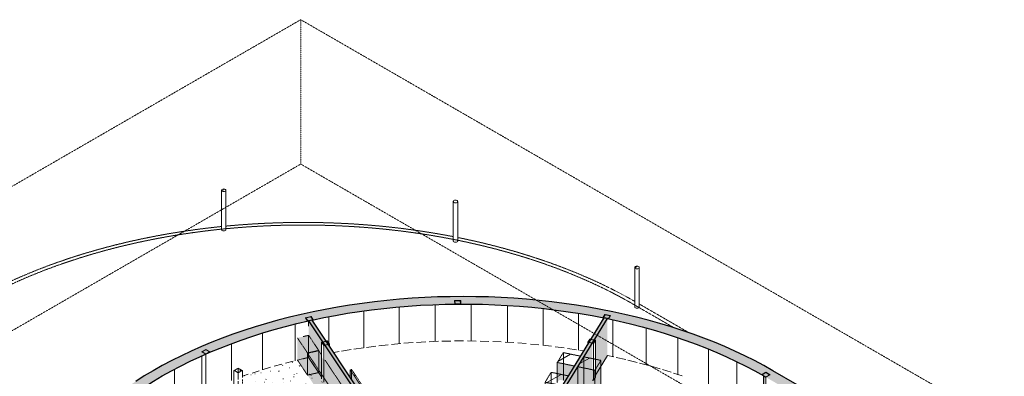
# Model space of a CAD drawing. Header units: millimetres. Extents: x 2807 to 348062, y -35711 to 43067.
# Tile 64 of 191: x 19383 to 52027, y 6967 to 18789. Entities that reach past the tile are written whole.
import ezdxf

# ---------------------------------------------------------------- set-up
doc = ezdxf.new("R2010")
doc.units = ezdxf.units.MM
for name, pattern in [('Hidden', [7.14375, 4.7625, -2.38125]), ('THO_hhidden', [2.5, 1.5, -1]), ('THO_hidden', [6, 3, -3])]:
    doc.linetypes.add(name, pattern=pattern)
doc.layers.add('A-DETL', color=7, linetype='Continuous', lineweight=13, true_color=0x00a600)
doc.layers.add('G-ANNO-SYMB', color=7, linetype='THO_hidden', lineweight=13, true_color=0xff8040)
for name, color, linetype, lineweight in [('A-FLOR', 7, 'Continuous', 18), ('A-FLOR-PATT', 7, 'Continuous', 18), ('A-GENM', 7, 'Continuous', 13), ('A-WALL', 7, 'Continuous', 25), ('A-WALL-PATT', 7, 'Continuous', 25), ('I-WALL', 7, 'Continuous', 18), ('S-COLS', 7, 'Continuous', 13)]:
    doc.layers.add(name, color=color, linetype=linetype, lineweight=lineweight)
pattern_1 = [(30, (3507, -1231.2), (-424.264, 244.949), [])]
pattern_2 = [(30, (3507.014, -1231.216), (-42.426292, 24.494494), []), (30, (3507.014, -1206.967), (-42.426292, 24.494494), [])]
pattern_3 = [(30, (3507, -1231.22), (-282.8426, 163.2997), [])]

# ---------------------------------------------------------------- blocks, each defined once
blk = doc.blocks.new('NLRS_01_GM_WPB_dummy placeholder_gen_tho - kast 600x600x2100-V12-00 isometrie begane grond _plotview_')
at = {"layer": 'A-GENM', "true_color": 0x808080}
h = blk.add_hatch(dxfattribs=at)
h.set_pattern_fill('FP_3', color=8, style=0, pattern_type=2)
h.set_pattern_definition(pattern_1)
h.paths.add_polyline_path([(38454, 7169), (38655, 7496), (38090, 7612), (37888, 7286), (38051, 7252)])
at = {"layer": 'A-GENM', "linetype": 'THO_hhidden', "true_color": 0xdcf8f8, "transparency": 33554636}
h = blk.add_hatch(color=7, dxfattribs=at)
h.paths.add_polyline_path([(38454, 5947), (38454, 7169), (37888, 7286), (37888, 6611), (37938, 6688), (37961, 6699), (37969, 6702), (37990, 6705), (38013, 6703), (38019, 6703), (38262, 6651), (38275, 6644), (38288, 6630), (38291, 6623), (38291, 6612), (38288, 6603), (38274, 6580), (38272, 6488), (38265, 6476), (38184, 6348), (38169, 6340), (38147, 6335), (38122, 6337), (37888, 6383), (37888, 6064), (38019, 6037)])
h.paths.add_polyline_path([(38272, 6615), (38272, 6616), (38270, 6625), (38262, 6635), (38253, 6640), (38239, 6645), (38250, 6640), (38265, 6630), (38270, 6623), (38271, 6622), (38272, 6616)])
h.paths.add_polyline_path([(37949, 6673), (37961, 6683), (37969, 6687), (37987, 6691), (37969, 6689), (37953, 6679), (37949, 6673)])
blk.add_hatch(color=7, dxfattribs=at).paths.add_polyline_path([(38454, 5947), (38655, 6274), (38655, 7496), (38454, 7169), (38454, 6221)])
at = {"layer": 'A-GENM', "linetype": 'THO_hhidden'}
for p, q in [((38090, 7612), (37888, 7286)), ((38655, 7496), (38090, 7612)), ((37888, 7286), (38454, 7169)), ((37888, 6918), (37888, 7286)), ((38454, 7169), (38655, 7496)), ((38655, 7496), (38655, 6274)), ((38454, 5947), (38454, 7169)), ((38655, 6274), (38454, 5947))]:
    blk.add_line(p, q, dxfattribs=at)
at = {"layer": 'A-GENM', "color": 9, "linetype": 'THO_hhidden', "true_color": 0xb0c6c6}
for p, q in [((38090, 6876), (38090, 7612)), ((37888, 6798), (37888, 6918)), ((38454, 6315), (38655, 6274)), ((38454, 5947), (38252, 5989))]:
    blk.add_line(p, q, dxfattribs=at)
at = {"layer": 'A-GENM', "color": 254, "linetype": 'THO_hhidden', "true_color": 0xd3eeee}
for p, q in [((38090, 6757), (38090, 6876)), ((37888, 6611), (37888, 6798)), ((38253, 6356), (38454, 6315)), ((38252, 5989), (38051, 6030))]:
    blk.add_line(p, q, dxfattribs=at)
at = {"layer": 'A-GENM', "color": 7, "linetype": 'THO_hhidden', "true_color": 0xdaf6f6}
for p, q in [((38090, 6688), (38090, 6757)), ((37888, 6064), (37888, 6371)), ((38051, 6327), (38057, 6336)), ((38217, 6364), (38251, 6357)), ((38051, 6030), (37888, 6064))]:
    blk.add_line(p, q, dxfattribs=at)
at = {"layer": 'A-GENM', "color": 7, "linetype": 'THO_hhidden', "true_color": 0xdbf7f7}
for p, q in [((37888, 6372), (37888, 6386)), ((37888, 6064), (38051, 6327)), ((38057, 6336), (38064, 6349)), ((38198, 6368), (38217, 6364))]:
    blk.add_line(p, q, dxfattribs=at)
blk = doc.blocks.new('NLRS_01_GM_WPB_dummy placeholder_gen_tho - kast 600x600x2100-V15-00 isometrie begane grond _plotview_')
at = {"layer": 'A-GENM', "true_color": 0x808080}
h = blk.add_hatch(dxfattribs=at)
h.set_pattern_fill('FP_3', color=8, style=0, pattern_type=2)
h.set_pattern_definition(pattern_1)
h.paths.add_polyline_path([(37368, 6657), (37569, 6983), (37004, 7100), (36803, 6773), (37351, 6661)])
at = {"layer": 'A-GENM', "linetype": 'THO_hhidden', "true_color": 0xdcf8f8, "transparency": 33554636}
blk.add_hatch(color=7, dxfattribs=at).paths.add_polyline_path([(36803, 5741), (37199, 6383), (37199, 6447), (37266, 6556), (37301, 6549), (37368, 6657), (36803, 6773), (36803, 5877)])
at = {"layer": 'A-GENM', "linetype": 'THO_hhidden'}
for p, q in [((37004, 7100), (36803, 6773)), ((37569, 6983), (37004, 7100)), ((37368, 6657), (37569, 6983)), ((36803, 6773), (37368, 6657))]:
    blk.add_line(p, q, dxfattribs=at)
at = {"layer": 'A-GENM', "color": 9, "linetype": 'THO_hhidden', "true_color": 0xb0c6c6}
for p, q in [((37004, 6732), (37004, 7100)), ((36803, 6773), (36803, 6406))]:
    blk.add_line(p, q, dxfattribs=at)
at = {"layer": 'A-GENM', "color": 254, "linetype": 'THO_hhidden', "true_color": 0xd3eeee}
for p, q in [((37004, 6364), (37004, 6732)), ((36803, 6406), (36803, 6038))]:
    blk.add_line(p, q, dxfattribs=at)
at = {"layer": 'A-GENM', "color": 7, "linetype": 'THO_hhidden', "true_color": 0xdaf6f6}
for p, q in [((37004, 6067), (37004, 6364)), ((36803, 6038), (36803, 5741))]:
    blk.add_line(p, q, dxfattribs=at)
blk = doc.blocks.new('NLRS_01_GM_WPB_dummy placeholder_gen_tho - kast 600x600x2100-V16-00 isometrie begane grond _plotview_')
at = {"layer": 'A-GENM', "true_color": 0x808080}
h = blk.add_hatch(dxfattribs=at)
h.set_pattern_fill('FP_3', color=8, style=0, pattern_type=2)
h.set_pattern_definition(pattern_1)
h.paths.add_polyline_path([(37771, 7310), (37972, 7636), (37407, 7752), (37205, 7426)])
at = {"layer": 'A-GENM', "linetype": 'THO_hhidden', "true_color": 0xdcf8f8, "transparency": 33554636}
h = blk.add_hatch(color=7, dxfattribs=at)
h.paths.add_polyline_path([(37205, 6458), (37242, 6518), (37205, 6524)])
h.paths.add_polyline_path([(37205, 6751), (37255, 6828), (37267, 6836), (37291, 6843), (37304, 6845), (37330, 6844), (37351, 6840), (37466, 6816), (37771, 7310), (37205, 7426), (37205, 6813)])
h.paths.add_polyline_path([(37266, 6813), (37274, 6821), (37287, 6828), (37304, 6832), (37287, 6829), (37272, 6821), (37266, 6813)])
at = {"layer": 'A-GENM', "linetype": 'THO_hhidden'}
for p, q in [((37407, 7752), (37205, 7426)), ((37972, 7636), (37407, 7752)), ((37771, 7310), (37972, 7636)), ((37205, 7426), (37771, 7310)), ((37205, 7426), (37205, 7058))]:
    blk.add_line(p, q, dxfattribs=at)
at = {"layer": 'A-GENM', "color": 9, "linetype": 'THO_hhidden', "true_color": 0xb0c6c6}
for p, q in [((37407, 7017), (37407, 7752)), ((37205, 7058), (37205, 6939))]:
    blk.add_line(p, q, dxfattribs=at)
at = {"layer": 'A-GENM', "color": 254, "linetype": 'THO_hhidden', "true_color": 0xd3eeee}
for p, q in [((37205, 6939), (37205, 6751)), ((37407, 6897), (37407, 7017))]:
    blk.add_line(p, q, dxfattribs=at)
at = {"layer": 'A-GENM', "color": 7, "linetype": 'THO_hhidden', "true_color": 0xdaf6f6}
for p, q in [((37407, 6829), (37407, 6897)), ((37205, 6512), (37205, 6458))]:
    blk.add_line(p, q, dxfattribs=at)
at = {"layer": 'A-GENM', "color": 7, "linetype": 'THO_hhidden', "true_color": 0xdbf7f7}
blk.add_line((37205, 6526), (37205, 6512), dxfattribs=at)
blk = doc.blocks.new('NLRS_01_GM_WPB_dummy digibord_gen_tho_HW - Digibord-1972550-00 isometrie begane grond _plotview_')
at = {"layer": 'A-GENM', "true_color": 0x808080}
h = blk.add_hatch(dxfattribs=at)
h.set_pattern_fill('FP_3', color=8, style=0, pattern_type=2)
h.set_pattern_definition(pattern_1)
h.paths.add_polyline_path([(31059, 6102), (31106, 6112), (30388, 7190), (30341, 7179)])
at = {"layer": 'A-GENM', "linetype": 'THO_hhidden', "true_color": 0xdcf8f8, "transparency": 33554636}
for points in [[(31059, 5861), (31059, 6102), (30341, 7179), (30341, 6938), (30646, 6480), (30681, 6488), (30753, 6380), (30753, 6320), (31048, 5877)], [(30727, 6419), (30727, 6600), (30587, 6569), (30646, 6480), (30681, 6488), (30687, 6478)], [(31106, 5791), (31106, 6112), (31059, 6102), (31059, 5861)]]:
    blk.add_hatch(color=7, dxfattribs=at).paths.add_polyline_path(points)
at = {"layer": 'A-GENM', "true_color": 0x808080}
h = blk.add_hatch(dxfattribs=at)
h.set_pattern_fill('FP_3', color=8, style=0, pattern_type=2)
h.set_pattern_definition(pattern_1)
h.paths.add_polyline_path([(30587, 6569), (30727, 6600), (30673, 6681), (30533, 6650)])
at = {"layer": 'A-GENM', "linetype": 'THO_hhidden'}
for p, q in [((30388, 7190), (30341, 7179)), ((31106, 6112), (30388, 7190)), ((30341, 7179), (31059, 6102)), ((30341, 7179), (30341, 6938)), ((30673, 6681), (30533, 6650)), ((30533, 6650), (30587, 6569)), ((30587, 6569), (30727, 6600)), ((30727, 6600), (30673, 6681)), ((30727, 6419), (30727, 6600)), ((31059, 6102), (31106, 6112)), ((31059, 5861), (31059, 6102)), ((31106, 5791), (31106, 6112))]:
    blk.add_line(p, q, dxfattribs=at)
at = {"layer": 'A-GENM', "color": 9, "linetype": 'THO_hhidden', "true_color": 0xb0c6c6}
for p, q in [((30388, 6868), (30388, 7190)), ((30673, 6486), (30673, 6681))]:
    blk.add_line(p, q, dxfattribs=at)
blk = doc.blocks.new('FP_70-00 isometrie begane grond _plotview_')
at = {"layer": 'A-WALL-PATT', "color": 8, "lineweight": 13, "true_color": 0x808080}
for p, q in [((31966, 8043), (31966, 9265)), ((33158, 8118), (33158, 9340)), ((34356, 8134), (34356, 9356)), ((35553, 8091), (35553, 9313)), ((36739, 7990), (36739, 9212)), ((29636, 8056), (29636, 8942)), ((30789, 7910), (30789, 9132)), ((37906, 7831), (37906, 9053)), ((39045, 7615), (39045, 8837)), ((28516, 7482), (28516, 8696)), ((40148, 7344), (40148, 8566)), ((27436, 7182), (27436, 8396)), ((41207, 7019), (41207, 8241)), ((26404, 6830), (26404, 8044)), ((42215, 6644), (42215, 7866)), ((25427, 6428), (25427, 7642)), ((24513, 5980), (24513, 7194)), ((43163, 6221), (43163, 7443)), ((44046, 5753), (44046, 6975))]:
    blk.add_line(p, q, dxfattribs=at)
blk = doc.blocks.new('NLRS_28_SCO_UN_koker_gen_bcb - K200_200_12_5-V109-00 isometrie begane grond _plotview_')
at = {"layer": 'S-COLS'}
h = blk.add_hatch(dxfattribs=at)
h.set_pattern_fill('FP_5', color=256, style=0, pattern_type=2)
h.set_pattern_definition(pattern_2)
h.paths.add_polyline_path([(44123, 6938), (44265, 7019), (44123, 7101), (43982, 7019)])
h.paths.add_polyline_path([(44123, 6948), (43999, 7019), (44123, 7091), (44247, 7019)])
at = {"layer": 'S-COLS', "lineweight": 18}
for p, q in [((44123, 7101), (43982, 7019)), ((43982, 7019), (44123, 6938)), ((43999, 7019), (44123, 7091)), ((44123, 6948), (43999, 7019)), ((44265, 7019), (44123, 7101)), ((44123, 7091), (44247, 7019)), ((44123, 6938), (44265, 7019)), ((44247, 7019), (44123, 6948))]:
    blk.add_line(p, q, dxfattribs=at)
at = {"layer": 'S-COLS'}
for p, q in [((44123, 6938), (44123, 5716)), ((44123, 5716), (44053, 5756))]:
    blk.add_line(p, q, dxfattribs=at)
blk = doc.blocks.new('NLRS_28_SCO_UN_koker_gen_bcb - K200_200_12_5-V112-00 isometrie begane grond _plotview_')
at = {"layer": 'S-COLS'}
h = blk.add_hatch(dxfattribs=at)
h.set_pattern_fill('FP_5', color=256, style=0, pattern_type=2)
h.set_pattern_definition(pattern_2)
h.paths.add_polyline_path([(28927, 8799), (29114, 8841), (29042, 8949), (28855, 8907)])
h.paths.add_polyline_path([(28934, 8809), (28871, 8903), (29035, 8939), (29098, 8845)])
at = {"layer": 'S-COLS', "lineweight": 18}
for p, q in [((29042, 8949), (28855, 8907)), ((28855, 8907), (28927, 8799)), ((28871, 8903), (29035, 8939)), ((28934, 8809), (28871, 8903)), ((28927, 8799), (29114, 8841)), ((29098, 8845), (28934, 8809)), ((29035, 8939), (29098, 8845)), ((29114, 8841), (29042, 8949))]:
    blk.add_line(p, q, dxfattribs=at)
blk = doc.blocks.new('NLRS_28_SCO_UN_koker_gen_bcb - K200_200_12_5-V113-00 isometrie begane grond _plotview_')
at = {"layer": 'S-COLS'}
h = blk.add_hatch(dxfattribs=at)
h.set_pattern_fill('FP_5', color=256, style=0, pattern_type=2)
h.set_pattern_definition(pattern_2)
h.paths.add_polyline_path([(38907, 8872), (38974, 8980), (38785, 9019), (38718, 8910)])
h.paths.add_polyline_path([(38899, 8881), (38734, 8915), (38793, 9010), (38958, 8976), (38911, 8900)])
at = {"layer": 'S-COLS', "lineweight": 18}
for p, q in [((38785, 9019), (38718, 8910)), ((38718, 8910), (38907, 8872)), ((38734, 8915), (38793, 9010)), ((38899, 8881), (38734, 8915)), ((38974, 8980), (38785, 9019)), ((38793, 9010), (38958, 8976)), ((38958, 8976), (38899, 8881)), ((38907, 8872), (38974, 8980))]:
    blk.add_line(p, q, dxfattribs=at)
blk = doc.blocks.new('NLRS_28_SCO_UN_koker_gen_bcb - K200_200_12_5-V167-00 isometrie begane grond _plotview_')
at = {"layer": 'S-COLS'}
h = blk.add_hatch(dxfattribs=at)
h.set_pattern_fill('FP_5', color=256, style=0, pattern_type=2)
h.set_pattern_definition(pattern_2)
h.paths.add_polyline_path([(33805, 9361), (34005, 9363), (34003, 9478), (33803, 9477)])
h.paths.add_polyline_path([(33818, 9369), (33815, 9470), (33990, 9471), (33993, 9370)])
at = {"layer": 'S-COLS', "lineweight": 18}
for p, q in [((34003, 9478), (33803, 9477)), ((33803, 9477), (33805, 9361)), ((33815, 9470), (33990, 9471)), ((33818, 9369), (33815, 9470)), ((33990, 9471), (33993, 9370)), ((34005, 9363), (34003, 9478)), ((33805, 9361), (34005, 9363)), ((33993, 9370), (33818, 9369))]:
    blk.add_line(p, q, dxfattribs=at)
blk = doc.blocks.new('NLRS_01_GM_WPB_dummy placeholder_gen_tho - garderobe 3000x400x900-V194-00 isometrie begane grond _plotview_')
at = {"layer": 'A-GENM', "linetype": 'THO_hhidden', "true_color": 0xdcf8f8, "transparency": 33554636}
for points in [[(30001, 6117), (30374, 6200), (29500, 7512), (29465, 7504), (29393, 7612), (29393, 7672), (29297, 7817), (28924, 7734), (29995, 6125)], [(30001, 5391), (30001, 6117), (28924, 7734), (28924, 7007), (29995, 5399)], [(30001, 5391), (30374, 5473), (30374, 6200), (30001, 6117), (30001, 5877)]]:
    blk.add_hatch(color=7, dxfattribs=at).paths.add_polyline_path(points)
at = {"layer": 'A-GENM', "linetype": 'THO_hhidden'}
for p, q in [((29297, 7817), (28924, 7734)), ((28924, 7734), (30001, 6117)), ((28924, 7734), (28924, 7007)), ((29393, 7672), (29297, 7817)), ((30374, 6200), (29500, 7512)), ((30001, 6117), (30374, 6200)), ((30001, 5391), (30001, 6117))]:
    blk.add_line(p, q, dxfattribs=at)
at = {"layer": 'A-GENM', "color": 9, "linetype": 'THO_hhidden', "true_color": 0xb0c6c6}
for p, q in [((29297, 7090), (29297, 7817)), ((30374, 5891), (30374, 6200))]:
    blk.add_line(p, q, dxfattribs=at)
at = {"layer": 'A-GENM', "color": 254, "linetype": 'THO_hhidden', "true_color": 0xd3eeee}
blk.add_line((30374, 5473), (30374, 5891), dxfattribs=at)
blk = doc.blocks.new('NLRS_01_GM_WPB_dummy placeholder_gen_tho - garderobe 930x400x900-2364729-00 isometrie begane grond _plotview_')
at = {"layer": 'A-GENM', "linetype": 'THO_hhidden', "true_color": 0xdcf8f8, "transparency": 33554636}
for points in [[(28924, 7742), (29297, 7825), (28962, 8326), (28780, 8285), (28591, 8241)], [(28924, 7007), (28924, 7742), (28591, 8241), (28591, 7506), (28760, 7252)], [(28924, 7007), (29297, 7090), (29297, 7825), (28924, 7742), (28924, 7252)]]:
    blk.add_hatch(color=7, dxfattribs=at).paths.add_polyline_path(points)
at = {"layer": 'A-GENM', "linetype": 'THO_hhidden'}
for p, q in [((28590, 8243), (28924, 7742)), ((28963, 8326), (28780, 8285)), ((29297, 7825), (28963, 8326)), ((28924, 7007), (28590, 7508)), ((28924, 7742), (29297, 7825)), ((28924, 7007), (28924, 7742)), ((29297, 7825), (29297, 7817))]:
    blk.add_line(p, q, dxfattribs=at)
at = {"layer": 'A-GENM', "color": 9, "linetype": 'THO_hhidden', "true_color": 0xb0c6c6}
for p, q in [((28963, 7743), (28963, 8326)), ((28779, 7550), (28924, 7582)), ((29297, 7817), (29297, 7090)), ((29297, 7090), (28924, 7007))]:
    blk.add_line(p, q, dxfattribs=at)
at = {"layer": 'A-GENM', "color": 254, "linetype": 'THO_hhidden', "true_color": 0xd3eeee}
for p, q in [((28924, 7582), (28963, 7591)), ((28963, 7591), (28963, 7743)), ((28963, 7591), (29297, 7090))]:
    blk.add_line(p, q, dxfattribs=at)
blk = doc.blocks.new('NLRS_28_SCO_UN_houten kolom rond_gen_bcb - rond 150-2413769-00 isometrie begane grond _plotview_')
at = {"layer": 'S-COLS'}
h = blk.add_hatch(dxfattribs=at)
h.set_pattern_fill('FP_7', color=256, style=0, pattern_type=2)
h.set_pattern_definition(pattern_3)
h.paths.add_polyline_path([(26144, 13090), (26173, 13093), (26198, 13102), (26215, 13116), (26221, 13132), (26216, 13149), (26201, 13163), (26177, 13173), (26148, 13177), (26119, 13174), (26095, 13165), (26078, 13151), (26071, 13135), (26076, 13118), (26092, 13104), (26116, 13094)])
for p, q in [((26071, 13133), (26071, 11830)), ((26221, 11830), (26221, 13133)), ((26076, 11814), (26071, 11831))]:
    blk.add_line(p, q, dxfattribs=at)
at = {"layer": 'S-COLS', "lineweight": 18}
for points in [[(26216, 13149, 0), (26201, 13163, 0), (26177, 13173, 0), (26148, 13177, 0), (26119, 13174, 0), (26095, 13165, 0), (26078, 13151, 0), (26071, 13135, 0), (26076, 13118, 0)], [(26076, 13118, 0), (26092, 13104, 0), (26116, 13094, 0), (26144, 13090, 0), (26173, 13093, 0), (26198, 13102, 0), (26215, 13116, 0), (26221, 13132, 0), (26216, 13149, 0)]]:
    blk.add_polyline3d(points, dxfattribs=at)
at = {"layer": 'S-COLS'}
blk.add_polyline3d([(26221, 11830, 0), (26221, 11829, 0), (26215, 11812, 0), (26198, 11798, 0), (26173, 11789, 0), (26144, 11787, 0), (26116, 11790, 0), (26092, 11800, 0), (26076, 11814, 0)], dxfattribs=at)
blk = doc.blocks.new('NLRS_28_SCO_UN_houten kolom rond_gen_bcb - rond 150-V266-00 isometrie begane grond _plotview_')
at = {"layer": 'S-COLS'}
for p, q in [((33756, 12762), (33756, 11459)), ((33906, 11459), (33906, 12762))]:
    blk.add_line(p, q, dxfattribs=at)
at = {"layer": 'S-COLS', "lineweight": 18}
for points in [[(33906, 12763, 0), (33899, 12779, 0), (33883, 12793, 0), (33858, 12802, 0), (33830, 12806, 0), (33801, 12802, 0), (33777, 12793, 0), (33761, 12778, 0), (33756, 12762, 0)], [(33756, 12762, 0), (33762, 12745, 0), (33778, 12731, 0), (33803, 12722, 0), (33831, 12719, 0), (33860, 12722, 0), (33884, 12732, 0), (33900, 12746, 0), (33906, 12763, 0)]]:
    blk.add_polyline3d(points, dxfattribs=at)
at = {"layer": 'S-COLS'}
blk.add_polyline3d([(33906, 11459, 0), (33900, 11443, 0), (33884, 11428, 0), (33860, 11419, 0), (33831, 11415, 0), (33803, 11418, 0), (33778, 11428, 0), (33762, 11442, 0), (33756, 11458, 0)], dxfattribs=at)
blk = doc.blocks.new('NLRS_28_SCO_UN_houten kolom rond_gen_bcb - rond 150-2413770-00 isometrie begane grond _plotview_')
at = {"layer": 'S-COLS'}
h = blk.add_hatch(dxfattribs=at)
h.set_pattern_fill('FP_7', color=256, style=0, pattern_type=2)
h.set_pattern_definition(pattern_3)
h.paths.add_polyline_path([(39854, 10531), (39882, 10535), (39906, 10545), (39921, 10560), (39925, 10576), (39918, 10593), (39900, 10606), (39875, 10615), (39846, 10617), (39818, 10613), (39794, 10603), (39779, 10589), (39775, 10572), (39782, 10556), (39800, 10542), (39825, 10533)])
for p, q in [((39775, 10574), (39775, 9270)), ((39925, 9270), (39925, 10574)), ((39925, 9273), (39921, 9256))]:
    blk.add_line(p, q, dxfattribs=at)
at = {"layer": 'S-COLS', "lineweight": 18}
for points in [[(39779, 10589, 0), (39775, 10572, 0), (39782, 10556, 0), (39800, 10542, 0), (39825, 10533, 0), (39854, 10531, 0), (39882, 10535, 0), (39906, 10545, 0), (39921, 10560, 0)], [(39921, 10560, 0), (39925, 10576, 0), (39918, 10593, 0), (39900, 10606, 0), (39875, 10615, 0), (39846, 10617, 0), (39818, 10613, 0), (39794, 10603, 0), (39779, 10589, 0)]]:
    blk.add_polyline3d(points, dxfattribs=at)
at = {"layer": 'S-COLS'}
blk.add_polyline3d([(39921, 9256, 0), (39906, 9241, 0), (39882, 9231, 0), (39854, 9227, 0), (39825, 9230, 0), (39800, 9238, 0), (39782, 9252, 0), (39775, 9268, 0), (39775, 9270, 0)], dxfattribs=at)
blk = doc.blocks.new('NLRS_28_SCO_UN_koker_gen_bcb - K200_200_12_5-2434674-00 isometrie begane grond _plotview_')
at = {"layer": 'S-COLS'}
h = blk.add_hatch(dxfattribs=at)
h.set_pattern_fill('FP_5', color=256, style=0, pattern_type=2)
h.set_pattern_definition(pattern_2)
h.paths.add_polyline_path([(29465, 7991), (29652, 8032), (29580, 8140), (29393, 8099)])
h.paths.add_polyline_path([(29472, 8000), (29410, 8095), (29573, 8131), (29636, 8037)])
at = {"layer": 'S-COLS', "lineweight": 18}
for p, q in [((29580, 8140), (29393, 8099)), ((29393, 8099), (29465, 7991)), ((29410, 8095), (29573, 8131)), ((29472, 8000), (29410, 8095)), ((29465, 7991), (29652, 8032)), ((29636, 8037), (29472, 8000)), ((29573, 8131), (29636, 8037)), ((29652, 8032), (29580, 8140))]:
    blk.add_line(p, q, dxfattribs=at)
at = {"layer": 'S-COLS'}
for p, q in [((29393, 7612), (29393, 8099)), ((29465, 7991), (29465, 7504)), ((29573, 8131), (29573, 8091)), ((29652, 8032), (29652, 7972))]:
    blk.add_line(p, q, dxfattribs=at)
at = {"layer": 'S-COLS', "linetype": 'Hidden'}
blk.add_line((29604, 8084), (29604, 8044), dxfattribs=at)
at = {"layer": 'S-COLS', "color": 9, "true_color": 0xb0c6c6}
for p, q in [((29393, 6885), (29393, 7612)), ((29465, 7504), (29465, 6777))]:
    blk.add_line(p, q, dxfattribs=at)
blk = doc.blocks.new('NLRS_28_SCO_UN_koker_gen_bcb - K200_200_12_5-2417527-00 isometrie begane grond _plotview_')
at = {"layer": 'S-COLS'}
h = blk.add_hatch(dxfattribs=at)
h.set_pattern_fill('FP_5', color=256, style=0, pattern_type=2)
h.set_pattern_definition(pattern_2)
h.paths.add_polyline_path([(38403, 8056), (38470, 8165), (38282, 8204), (38215, 8095)])
h.paths.add_polyline_path([(38396, 8065), (38231, 8099), (38290, 8194), (38454, 8160)])
at = {"layer": 'S-COLS', "lineweight": 18}
for p, q in [((38282, 8204), (38215, 8095)), ((38231, 8099), (38290, 8194)), ((38470, 8165), (38282, 8204)), ((38290, 8194), (38454, 8160)), ((38403, 8056), (38470, 8165)), ((38215, 8095), (38403, 8056)), ((38396, 8065), (38231, 8099)), ((38454, 8160), (38396, 8065))]:
    blk.add_line(p, q, dxfattribs=at)
at = {"layer": 'S-COLS'}
for p, q in [((38290, 8194), (38290, 8151)), ((38470, 8165), (38470, 7534)), ((38215, 8030), (38215, 8095)), ((38403, 8056), (38403, 7547))]:
    blk.add_line(p, q, dxfattribs=at)
at = {"layer": 'S-COLS', "color": 9, "true_color": 0xb0c6c6}
for p, q in [((38403, 7547), (38403, 6834)), ((38470, 7534), (38470, 6943)), ((38470, 6943), (38403, 6834)), ((38403, 6834), (38368, 6841))]:
    blk.add_line(p, q, dxfattribs=at)
blk = doc.blocks.new('NLRS_28_SCO_UN_koker_gen_bcb - K200_200_12_5-V310-00 isometrie begane grond _plotview_')
at = {"layer": 'S-COLS'}
h = blk.add_hatch(dxfattribs=at)
h.set_pattern_fill('FP_5', color=256, style=0, pattern_type=2)
h.set_pattern_definition(pattern_2)
h.paths.add_polyline_path([(26628, 7077), (26769, 7159), (26628, 7241), (26487, 7159)])
h.paths.add_polyline_path([(26628, 7087), (26504, 7159), (26628, 7230), (26752, 7159)])
at = {"layer": 'S-COLS', "lineweight": 18}
for p, q in [((26628, 7241), (26487, 7159)), ((26504, 7159), (26628, 7230)), ((26769, 7159), (26628, 7241)), ((26628, 7230), (26752, 7159)), ((26487, 7159), (26628, 7077)), ((26628, 7087), (26504, 7159)), ((26628, 7077), (26769, 7159)), ((26752, 7159), (26628, 7087))]:
    blk.add_line(p, q, dxfattribs=at)
at = {"layer": 'S-COLS'}
for p, q in [((26628, 7230), (26628, 7087)), ((26487, 5945), (26487, 7159)), ((26628, 7077), (26628, 6865)), ((26769, 7159), (26769, 6927)), ((26769, 6863), (26769, 6814)), ((26628, 6802), (26628, 6010)), ((26769, 6791), (26769, 6733)), ((26769, 6709), (26769, 6680))]:
    blk.add_line(p, q, dxfattribs=at)
at = {"layer": 'S-COLS', "linetype": 'Hidden'}
blk.add_line((26690, 7195), (26690, 7123), dxfattribs=at)
at = {"layer": 'S-COLS', "color": 9, "true_color": 0xb0c6c6}
blk.add_line((26769, 6680), (26769, 6189), dxfattribs=at)
blk = doc.blocks.new('NLRS_28_SCO_UN_koker_gen_bcb - K200_200_12_5-V322-00 isometrie begane grond _plotview_')
at = {"layer": 'S-COLS'}
h = blk.add_hatch(dxfattribs=at)
h.set_pattern_fill('FP_5', color=256, style=0, pattern_type=2)
h.set_pattern_definition(pattern_2)
h.paths.add_polyline_path([(25557, 7696), (25698, 7778), (25557, 7859), (25415, 7778)])
h.paths.add_polyline_path([(25557, 7706), (25433, 7778), (25557, 7849), (25680, 7778)])
at = {"layer": 'S-COLS', "lineweight": 18}
for p, q in [((25557, 7859), (25415, 7778)), ((25433, 7778), (25557, 7849)), ((25698, 7778), (25557, 7859)), ((25557, 7849), (25680, 7778)), ((25415, 7778), (25557, 7696)), ((25557, 7706), (25433, 7778)), ((25557, 7696), (25698, 7778)), ((25680, 7778), (25557, 7706))]:
    blk.add_line(p, q, dxfattribs=at)
at = {"layer": 'S-COLS'}
blk.add_line((25557, 6482), (25557, 7696), dxfattribs=at)

msp = doc.modelspace()

# ---------------------------------------------------------------- hatches: boundary and pattern name
at = {"layer": 'A-FLOR-PATT', "lineweight": 13, "true_color": 0x808080}
h = msp.add_hatch(dxfattribs=at)
h.set_pattern_fill('FP_6', color=8, style=0, pattern_type=2)
h.set_pattern_definition([(10.01, (3507, -2445.06), (206.302, 368.706), [13.023, -620.903, 13.023, -345.891, -522.057]), (10.01, (3507, -2445.06), (206.302, 368.706), [-992.841, 13.023, -509.034]), (32.668, (3507, -2445.06), (-147.321, 374.918), [10.66, -503.146, 10.66, -513.32, -422.237]), (32.668, (3507, -2445.06), (-147.321, 374.918), [-1037.787, 10.66, -411.577]), (59.188, (3507, -2445.06), (-383.29, 310.678), [8.524, -398.264, 8.524, -235.549, -334.584]), (59.188, (3507, -2445.06), (-383.29, 310.678), [-650.862, 8.524, -326.059])])
h.paths.add_polyline_path([(28083, 1495), (28152, 1534), (28152, 2744), (28187, 2764), (28198, 2759), (28276, 2804), (28304, 2788), (28304, 1851), (28778, 2125), (28778, 3094), (28934, 3184), (28962, 3167), (28962, 2231), (29436, 2505), (29436, 3474), (29505, 3514), (29505, 3525), (29542, 3545), (29621, 3499), (29621, 2383), (31623, 3539), (31596, 3580), (31596, 3640), (30601, 5132), (30566, 5125), (30495, 5232), (30495, 5293), (29500, 6785), (29465, 6777), (29393, 6885), (29393, 6945), (28962, 7593), (28576, 7502), (28195, 7405), (27819, 7301), (27448, 7191), (27083, 7075), (26769, 6968), (26771, 6928), (26868, 6966), (26890, 6965), (26909, 6958), (26920, 6949), (26924, 6938), (26920, 6929), (26915, 6925), (26893, 6915), (26863, 6902), (26863, 6854), (26969, 6898), (26991, 6886), (26969, 6875), (26863, 6830), (26863, 6772), (27051, 6851), (27073, 6839), (27051, 6827), (26863, 6748), (26863, 6229), (27385, 6449), (27385, 6630), (27420, 6650), (27429, 6645), (27430, 6468), (27709, 6586), (28914, 5890), (28941, 5905), (29082, 5824), (29082, 5793), (29216, 5716), (29215, 4501), (27740, 3650), (25259, 5082), (25259, 5323), (25345, 5372), (25345, 6063), (25354, 6070), (25348, 6071), (25340, 6078), (25337, 6090), (25341, 6109), (25348, 6122), (25359, 6134), (25365, 6139), (25604, 6236), (25626, 6235), (25645, 6228), (25655, 6219), (25659, 6208), (25655, 6199), (25651, 6195), (25629, 6185), (25600, 6172), (25600, 6124), (25706, 6169), (25727, 6156), (25706, 6145), (25600, 6101), (25600, 6043), (25788, 6122), (25809, 6109), (25788, 6098), (25600, 6019), (25600, 5480), (25953, 5629), (26122, 5727), (26122, 5900), (26157, 5921), (26165, 5914), (26165, 5752), (26493, 5941), (26487, 5945), (26487, 6866), (26373, 6824), (26027, 6690), (25622, 6520), (25557, 6482), (25548, 6487), (25358, 6403), (25034, 6252), (24646, 6056), (24411, 5932), (24112, 5765), (23824, 5594), (23941, 5526), (23941, 4312), (23799, 4231), (23658, 4312), (23658, 5489), (23541, 5414), (23268, 5232), (23005, 5045), (22869, 4942), (22869, 4931), (22804, 4893), (22739, 4843), (22509, 4658), (22275, 4458), (22053, 4255), (21840, 4047), (21787, 3991), (22158, 3909), (22171, 3929), (22358, 3888), (22358, 3865), (25021, 3273), (25034, 3294), (25221, 3252), (25221, 3229), (27883, 2638), (27897, 2658), (28083, 2616), (28083, 1569)])
h.paths.add_polyline_path([(25389, 5391), (25556, 5462), (25556, 6001), (25389, 5930), (25389, 5397)])
h.paths.add_polyline_path([(25389, 5954), (25556, 6024), (25556, 6082), (25389, 6012), (25389, 5957)])
h.paths.add_polyline_path([(25389, 6036), (25556, 6106), (25556, 6152), (25554, 6153), (25389, 6083), (25389, 6039)])
h.paths.add_polyline_path([(26769, 6189), (26819, 6210), (26819, 6730), (26769, 6709), (26769, 6194)])
h.paths.add_polyline_path([(26769, 6733), (26819, 6754), (26819, 6812), (26769, 6791), (26769, 6736)])
h.paths.add_polyline_path([(26769, 6814), (26819, 6835), (26819, 6881), (26819, 6883), (26769, 6862), (26769, 6835)])
at = {"layer": 'A-WALL-PATT', "lineweight": 18, "true_color": 0x808080}
for points in [[(24112, 6978), (24423, 7152), (24743, 7320), (25070, 7482), (25406, 7638), (25748, 7788), (26098, 7931), (26454, 8068), (26817, 8198), (27186, 8322), (27448, 8405), (27819, 8515), (28228, 8628), (28576, 8716), (29113, 8840), (29512, 8923), (29915, 8999), (30322, 9067), (30732, 9129), (31144, 9183), (31559, 9231), (31976, 9271), (32396, 9304), (32673, 9322), (33083, 9342), (33562, 9357), (33905, 9362), (34317, 9362), (34728, 9354), (35139, 9340), (35548, 9319), (35957, 9290), (36364, 9255), (36769, 9214), (37172, 9165), (37572, 9110), (37969, 9047), (38363, 8979), (38871, 8879), (39257, 8795), (39638, 8704), (40015, 8607), (40387, 8504), (40753, 8394), (41114, 8278), (41468, 8157), (41816, 8029), (42158, 7895), (42493, 7756), (42820, 7611), (43140, 7461), (43452, 7305), (43757, 7144), (44053, 6979), (44357, 7154), (44053, 7324), (43742, 7489), (43422, 7648), (43094, 7803), (42759, 7951), (42416, 8094), (42067, 8231), (41710, 8362), (41347, 8487), (40906, 8628), (40603, 8719), (40223, 8825), (39802, 8933), (39447, 9018), (39052, 9105), (38653, 9185), (38250, 9259), (37843, 9325), (37433, 9385), (37021, 9438), (36605, 9484), (36188, 9522), (35769, 9554), (35345, 9579), (34927, 9597), (34505, 9607), (34082, 9611), (33562, 9605), (33238, 9597), (32816, 9579), (32264, 9544), (31857, 9511), (31452, 9472), (31048, 9425), (30648, 9373), (30250, 9314), (29856, 9248), (29465, 9176), (29020, 9085), (28718, 9018), (28212, 8895), (27942, 8825), (27448, 8685), (27083, 8573), (26725, 8455), (26373, 8332), (26027, 8203), (25689, 8069), (25358, 7930), (25034, 7785), (24719, 7636), (24411, 7483), (24111, 7324), (23808, 7154), (24111, 6979)], [(23808, -4710), (24112, -4534), (23755, -4319), (23520, -4170), (23239, -3981), (22969, -3787), (22710, -3590), (22524, -3440), (22293, -3243), (22072, -3042), (21861, -2837), (21660, -2629), (21435, -2376), (21291, -2203), (21123, -1986), (20966, -1765), (20779, -1475), (20648, -1249), (20519, -1000), (20421, -793), (20325, -562), (20241, -329), (20168, -95), (20108, 140), (20059, 376), (20022, 612), (19997, 849), (19984, 1087), (19984, 1342), (19995, 1562), (20018, 1799), (20053, 2036), (20100, 2272), (20159, 2507), (20230, 2741), (20313, 2974), (20407, 3205), (20513, 3435), (20631, 3662), (20760, 3888), (20945, 4178), (21102, 4401), (21270, 4621), (21450, 4838), (21641, 5052), (21842, 5263), (22054, 5470), (22277, 5673), (22515, 5877), (22753, 6068), (23006, 6259), (23269, 6446), (23541, 6628), (23822, 6806), (24111, 6979), (23808, 7154), (23513, 6978), (23228, 6799), (22952, 6614), (22685, 6425), (22428, 6232), (22180, 6034), (21943, 5832), (21716, 5626), (21499, 5417), (21293, 5204), (21080, 4966), (20914, 4767), (20710, 4501), (20579, 4319), (20429, 4091), (20264, 3814), (20163, 3628), (20047, 3393), (19932, 3126), (19853, 2919), (19773, 2679), (19706, 2438), (19651, 2196), (19608, 1953), (19577, 1710), (19559, 1466), (19552, 1222), (19559, 978), (19577, 734), (19608, 491), (19651, 248), (19706, 6), (19773, -235), (19853, -474), (19944, -712), (20047, -949), (20188, -1231), (20290, -1417), (20456, -1688), (20579, -1875), (20741, -2101), (20914, -2323), (21098, -2543), (21293, -2759), (21499, -2972), (21716, -3182), (21943, -3388), (22235, -3634), (22474, -3823), (22722, -4007), (22978, -4188), (23242, -4363), (23514, -4535), (23755, -4678)], [(67811, -6739), (68115, -6563), (44357, 7154), (44053, 6978), (67507, -6563)]]:
    msp.add_hatch(color=8, dxfattribs=at).paths.add_polyline_path(points)
at = {"layer": 'A-WALL-PATT', "lineweight": 18, "true_color": 0xafafaf}
for points in [[(31652, 4769), (31699, 4796), (31767, 4797), (29079, 8833), (28962, 8807), (31634, 4796)], [(36336, 4769), (38871, 8879), (38753, 8903), (36238, 4825), (36285, 4798)]]:
    msp.add_hatch(color=253, dxfattribs=at).paths.add_polyline_path(points)
at = {"layer": 'A-WALL-PATT', "true_color": 0xf0f0f0}
h = msp.add_hatch(color=7, dxfattribs=at)
h.paths.add_polyline_path([(36438, 3712), (37352, 5194), (37352, 6416), (36402, 4876), (36438, 4869), (36438, 3739)])
h.paths.add_polyline_path([(36363, 4769), (36398, 4826), (36398, 4869), (36339, 4774)])
h.paths.add_polyline_path([(37454, 5360), (38064, 6349), (37885, 6387), (37871, 6396), (37864, 6408), (37864, 6507), (37851, 6519), (37849, 6521), (37846, 6531), (37848, 6544), (37852, 6552), (37938, 6688), (37961, 6699), (37969, 6702), (37990, 6705), (38013, 6703), (38019, 6703), (38254, 6656), (38368, 6841), (38368, 8063), (37419, 6524), (37454, 6517), (37454, 5877)])
h.paths.add_polyline_path([(37380, 6418), (37415, 6475), (37414, 6517), (37356, 6423)])
h.paths.add_polyline_path([(37866, 6531), (37867, 6539), (37866, 6531)])
h.paths.add_polyline_path([(38245, 6642), (38244, 6644), (38245, 6642)])
h.paths.add_polyline_path([(37949, 6673), (37961, 6683), (37969, 6687), (37987, 6691), (37969, 6689), (37953, 6679), (37949, 6673)])
h.paths.add_polyline_path([(38470, 7007), (38871, 7657), (38871, 8879), (38435, 8172), (38470, 8165), (38470, 7252)])
h.paths.add_polyline_path([(38396, 8065), (38431, 8122), (38431, 8165), (38372, 8070)])
h = msp.add_hatch(color=7, dxfattribs=at)
h.paths.add_polyline_path([(31596, 3640), (31596, 4794), (31631, 4801), (30601, 6346), (30601, 5132), (31589, 3650)])
h.paths.add_polyline_path([(31652, 4729), (31652, 4769), (31635, 4794), (31635, 4755)])
h.paths.add_polyline_path([(30495, 5293), (30495, 6446), (30530, 6454), (29500, 7999), (29500, 6785), (30105, 5877)])
h.paths.add_polyline_path([(30574, 6348), (30597, 6353), (30534, 6446), (30534, 6407), (30566, 6359)])
h.paths.add_polyline_path([(29393, 6945), (29393, 8099), (29429, 8107), (28962, 8807), (28962, 7593), (29216, 7212)])
h.paths.add_polyline_path([(29472, 8000), (29496, 8006), (29433, 8099), (29433, 8060), (29465, 8011)])
at = {"layer": 'A-WALL-PATT', "lineweight": 13, "true_color": 0x808080}
h = msp.add_hatch(dxfattribs=at)
h.set_pattern_fill('FP_4', color=8, style=0, pattern_type=2)
h.set_pattern_definition([(90, (67811.3, -7960.7), (-848.528, 489.898), [])])
h.paths.add_polyline_path([(67811, -7961), (67810, -6738), (66158, -5784), (66158, -7006), (67667, -7878)])
h.paths.add_polyline_path([(64985, -6329), (65126, -6249), (65151, -6264), (66070, -5733), (64081, -4585), (64081, -5807), (64983, -6328)])
h.paths.add_polyline_path([(62948, -5153), (63382, -4903), (63382, -4892), (63413, -4871), (63413, -4869), (63993, -4534), (58522, -1375), (58522, -2597), (59894, -3390), (60033, -3309), (60175, -3391), (60175, -3552), (62903, -5127)])
h.paths.add_polyline_path([(57348, -1920), (57488, -1840), (57514, -1855), (58433, -1324), (53430, 1564), (53430, 342), (57346, -1919)])
h.paths.add_polyline_path([(52257, 1019), (52396, 1100), (52423, 1084), (53342, 1615), (47871, 4774), (47871, 3552), (52255, 1021)])
h.paths.add_polyline_path([(46771, 4187), (47159, 4412), (47159, 4461), (47203, 4488), (47203, 4490), (47782, 4825), (45794, 5973), (45794, 4751), (46583, 4295)])
h.paths.add_polyline_path([(44621, 5428), (44760, 5509), (44786, 5493), (45705, 6024), (44053, 6978), (44053, 5756), (44618, 5430)])

# ---------------------------------------------------------------- linework, layer by layer
at = {"layer": 'A-DETL', "color": 7, "linetype": 'THO_hhidden'}
for p, q in [((41086, 8571), (39704, 9369)), ((41587, 8404), (39927, 9363))]:
    msp.add_line(p, q, dxfattribs=at)
for major_axis, start_param, end_param in [((15450, 0), 0.785398, 3.441303), ((15600, 0), 1.246012, 1.73556), ((15600, 0), 1.745266, 2.344915), ((15600, 0), 0.788463, 1.235861)]:
    msp.add_ellipse((28779, 3062), major_axis=major_axis, ratio=0.57735, start_param=start_param, end_param=end_param, dxfattribs=at)
at = {"layer": 'A-FLOR'}
for p, q in [((30376, 7854), (30056, 7802)), ((30782, 7914), (30462, 7868)), ((31191, 7968), (30876, 7927)), ((31603, 8014), (31290, 7979)), ((32016, 8053), (31705, 8024)), ((32431, 8085), (32123, 8062)), ((32847, 8109), (32541, 8092)), ((33264, 8127), (32961, 8115)), ((33682, 8137), (33382, 8131)), ((34099, 8141), (33803, 8139)), ((34517, 8137), (34224, 8140)), ((34933, 8126), (34644, 8134)), ((35345, 8108), (35064, 8121)), ((35762, 8083), (35481, 8100)), ((36179, 8050), (35900, 8073)), ((36599, 8010), (36316, 8038)), ((37018, 7962), (36729, 7996)), ((37434, 7907), (37140, 7947)), ((37848, 7845), (37548, 7891)), ((29973, 7787), (29797, 7755)), ((38077, 7807), (37953, 7828)), ((39085, 7611), (38871, 7657)), ((39474, 7522), (39160, 7595)), ((27696, 7266), (27452, 7193)), ((28071, 7372), (27823, 7303)), ((28451, 7472), (28199, 7406)), ((28591, 7506), (28581, 7504)), ((39858, 7426), (39550, 7504)), ((40238, 7324), (39935, 7406)), ((40612, 7215), (40315, 7302)), ((40980, 7100), (40689, 7192)), ((26963, 7035), (26769, 6968)), ((27320, 7152), (27086, 7076)), ((41342, 6979), (41057, 7075))]:
    msp.add_line(p, q, dxfattribs=at)
at = {"layer": 'A-FLOR', "color": 9, "true_color": 0xb0c6c6}
msp.add_line((28837, 7565), (28591, 7506), dxfattribs=at)
at = {"layer": 'A-FLOR', "color": 254, "true_color": 0xd3eeee}
msp.add_line((29393, 6945), (28962, 7593), dxfattribs=at)
at = {"layer": 'A-WALL'}
for points in [[(29079, 8833, 0), (29020, 8820, 0), (28962, 8807, 0)], [(38871, 8879, 0), (38812, 8891, 0), (38753, 8903, 0)]]:
    msp.add_polyline3d(points, dxfattribs=at)
at = {"layer": 'G-ANNO-SYMB'}
for p, q in [((28700, 18789), (2807, 3840)), ((28700, 18789), (28700, 14003)), ((88268, -15603), (28700, 18789)), ((2807, -947), (28700, 14003)), ((88268, -20389), (28700, 14003))]:
    msp.add_line(p, q, dxfattribs=at)
at = {"layer": 'I-WALL', "lineweight": 25}
for p, q in [((31767, 4797), (29079, 8833)), ((38753, 8903), (36266, 4870)), ((36383, 4844), (38871, 8879)), ((28962, 8807), (31652, 4769)), ((44053, 6978), (44123, 6938)), ((68115, -6563), (44357, 7154))]:
    msp.add_line(p, q, dxfattribs=at)
at = {"layer": 'I-WALL'}
for p, q in [((28962, 8807), (28962, 8628)), ((38470, 7007), (38871, 7657))]:
    msp.add_line(p, q, dxfattribs=at)
at = {"layer": 'I-WALL', "lineweight": 25}
for points in [[(44357, 7154, 0), (44053, 7324, 0), (43742, 7489, 0), (43422, 7648, 0), (43094, 7803, 0), (42759, 7951, 0), (42416, 8094, 0), (42067, 8231, 0), (41710, 8362, 0), (41347, 8487, 0), (40978, 8606, 0), (40603, 8719, 0), (40223, 8825, 0), (39837, 8925, 0), (39447, 9018, 0), (39052, 9105, 0), (38653, 9185, 0), (38250, 9259, 0), (37843, 9325, 0), (37433, 9385, 0), (37021, 9438, 0), (36605, 9484, 0), (36188, 9522, 0), (35769, 9554, 0), (35349, 9579, 0), (34927, 9597, 0), (34505, 9607, 0), (34082, 9611, 0), (33660, 9607, 0), (33238, 9597, 0), (32816, 9579, 0), (32396, 9554, 0), (31976, 9522, 0), (31559, 9484, 0), (31144, 9438, 0), (30732, 9385, 0), (30322, 9325, 0), (29915, 9259, 0), (29512, 9185, 0), (29113, 9105, 0), (28718, 9018, 0), (28327, 8925, 0), (27942, 8825, 0), (27561, 8719, 0), (27186, 8606, 0), (26817, 8487, 0), (26454, 8362, 0), (26098, 8231, 0), (25748, 8094, 0), (25406, 7951, 0), (25070, 7803, 0), (24743, 7648, 0), (24423, 7489, 0), (24111, 7324, 0), (23808, 7154, 0)], [(29079, 8833, 0), (29465, 8914, 0), (29856, 8988, 0), (30250, 9056, 0), (30648, 9118, 0), (31048, 9172, 0), (31452, 9220, 0), (31857, 9261, 0), (32264, 9295, 0), (32673, 9322, 0), (33083, 9342, 0), (33494, 9356, 0), (33905, 9362, 0), (34317, 9362, 0), (34728, 9354, 0), (35139, 9340, 0), (35548, 9319, 0), (35957, 9290, 0), (36364, 9255, 0), (36769, 9214, 0), (37172, 9165, 0), (37572, 9110, 0), (37969, 9047, 0), (38363, 8979, 0), (38753, 8903, 0)], [(38871, 8879, 0), (39257, 8795, 0), (39638, 8704, 0), (40015, 8607, 0), (40387, 8504, 0), (40753, 8394, 0), (41114, 8278, 0), (41468, 8157, 0), (41816, 8029, 0), (42158, 7895, 0), (42493, 7756, 0), (42820, 7611, 0), (43140, 7461, 0), (43452, 7305, 0), (43757, 7144, 0), (44053, 6978, 0)], [(24112, 6978, 0), (24411, 7146, 0), (24719, 7308, 0), (25034, 7466, 0), (25358, 7617, 0), (25689, 7763, 0), (26027, 7904, 0), (26373, 8038, 0), (26725, 8167, 0), (27083, 8289, 0), (27448, 8405, 0), (27819, 8515, 0), (28195, 8619, 0), (28576, 8716, 0), (28962, 8807, 0)], [(20945, 4178, 0), (21102, 4401, 0), (21270, 4621, 0), (21450, 4838, 0), (21641, 5052, 0), (21842, 5263, 0), (22054, 5470, 0), (22277, 5673, 0), (22510, 5873, 0), (22753, 6068, 0), (23006, 6259, 0), (23269, 6446, 0), (23541, 6628, 0), (23822, 6806, 0), (24112, 6978, 0)], [(23808, 7154, 0), (23514, 6979, 0), (23228, 6799, 0)]]:
    msp.add_polyline3d(points, dxfattribs=at)

# ---------------------------------------------------------------- block references
at = {"layer": 'A-GENM', "linetype": 'THO_hhidden'}
for name in ['NLRS_01_GM_WPB_dummy placeholder_gen_tho - garderobe 930x400x900-2364729-00 isometrie begane grond _plotview_', 'NLRS_01_GM_WPB_dummy placeholder_gen_tho - kast 600x600x2100-V16-00 isometrie begane grond _plotview_', 'NLRS_01_GM_WPB_dummy placeholder_gen_tho - kast 600x600x2100-V12-00 isometrie begane grond _plotview_', 'NLRS_01_GM_WPB_dummy digibord_gen_tho_HW - Digibord-1972550-00 isometrie begane grond _plotview_']:
    msp.add_blockref(name, (0, 0), dxfattribs=at)
at = {"layer": 'A-GENM', "color": 9, "linetype": 'THO_hhidden', "true_color": 0xb0c6c6}
for name in ['NLRS_01_GM_WPB_dummy placeholder_gen_tho - garderobe 3000x400x900-V194-00 isometrie begane grond _plotview_', 'NLRS_01_GM_WPB_dummy placeholder_gen_tho - kast 600x600x2100-V15-00 isometrie begane grond _plotview_']:
    msp.add_blockref(name, (0, 0), dxfattribs=at)
at = {"layer": 'I-WALL'}
msp.add_blockref('FP_70-00 isometrie begane grond _plotview_', (0, 0), dxfattribs=at)
at = {"layer": 'S-COLS'}
for name in ['NLRS_28_SCO_UN_houten kolom rond_gen_bcb - rond 150-2413769-00 isometrie begane grond _plotview_', 'NLRS_28_SCO_UN_houten kolom rond_gen_bcb - rond 150-V266-00 isometrie begane grond _plotview_', 'NLRS_28_SCO_UN_houten kolom rond_gen_bcb - rond 150-2413770-00 isometrie begane grond _plotview_']:
    msp.add_blockref(name, (0, 0), dxfattribs=at)
at = {"layer": 'S-COLS', "linetype": 'Hidden'}
for name in ['NLRS_28_SCO_UN_koker_gen_bcb - K200_200_12_5-V167-00 isometrie begane grond _plotview_', 'NLRS_28_SCO_UN_koker_gen_bcb - K200_200_12_5-V112-00 isometrie begane grond _plotview_', 'NLRS_28_SCO_UN_koker_gen_bcb - K200_200_12_5-V113-00 isometrie begane grond _plotview_', 'NLRS_28_SCO_UN_koker_gen_bcb - K200_200_12_5-2417527-00 isometrie begane grond _plotview_', 'NLRS_28_SCO_UN_koker_gen_bcb - K200_200_12_5-V322-00 isometrie begane grond _plotview_', 'NLRS_28_SCO_UN_koker_gen_bcb - K200_200_12_5-2434674-00 isometrie begane grond _plotview_', 'NLRS_28_SCO_UN_koker_gen_bcb - K200_200_12_5-V310-00 isometrie begane grond _plotview_', 'NLRS_28_SCO_UN_koker_gen_bcb - K200_200_12_5-V109-00 isometrie begane grond _plotview_']:
    msp.add_blockref(name, (0, 0), dxfattribs=at)

doc.saveas('drawing.dxf')
